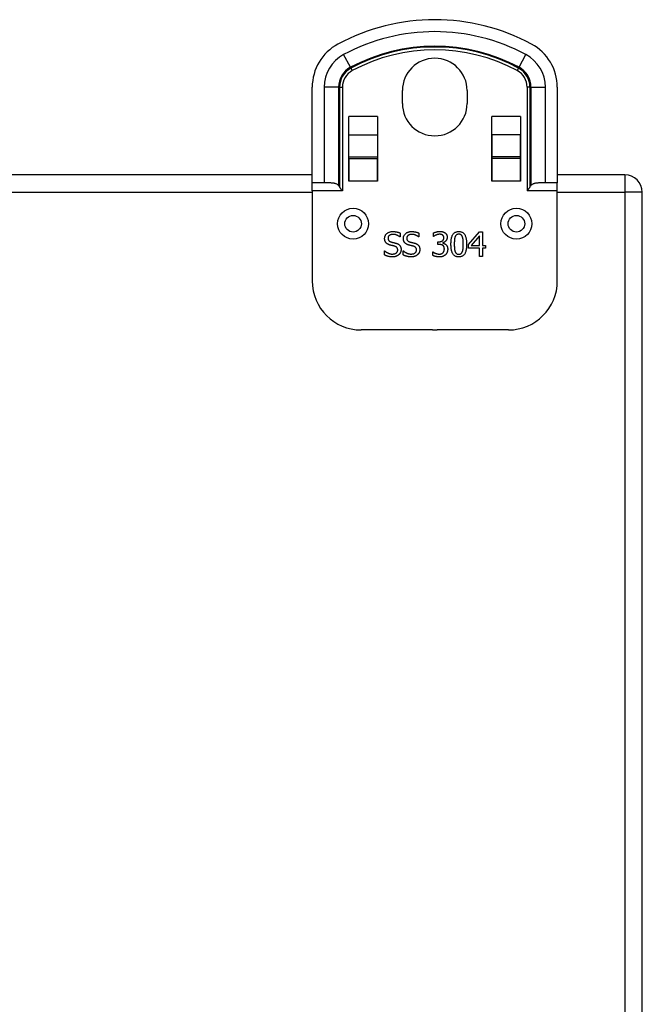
# Model space of a CAD drawing. Header units: inches. Extents: x 4.7 to 53.3, y 4.9 to 37.1.
# Tile 5 of 27: x 7.7 to 10.7, y 21.5 to 26.3. Entities that reach past the tile are written whole.
import ezdxf

# ---------------------------------------------------------------- set-up
doc = ezdxf.new("R2010")
doc.units = ezdxf.units.IN
doc.header["$MEASUREMENT"] = 0
doc.layers.add('Visible Edges(ANSI)', color=7, linetype='Continuous', lineweight=25)
doc.layers.add('Visible Tangent Edges(ANSI)', color=7, linetype='Continuous', lineweight=25)

msp = doc.modelspace()

# ---------------------------------------------------------------- linework, layer by layer
at = {"layer": 'Visible Edges(ANSI)'}
for p, q in [((9.1559, 25.4744), (9.1559, 25.936)), ((10.337, 25.936), (10.337, 25.4744)), ((9.5904, 25.8574), (9.5904, 25.9194)), ((9.9024, 25.9194), (9.9024, 25.8574)), ((9.3326, 25.7939), (9.3327, 25.7939)), ((9.3326, 25.4824), (9.3326, 25.7939)), ((9.3327, 25.7884), (9.3326, 25.7884)), ((9.3327, 25.7056), (9.3327, 25.7939)), ((9.4707, 25.7939), (9.4708, 25.7939)), ((9.4707, 25.7939), (9.4707, 25.7056)), ((9.4708, 25.7884), (9.4707, 25.7884)), ((9.4708, 25.7939), (9.4708, 25.4824)), ((10.022, 25.4824), (10.022, 25.7939)), ((10.022, 25.7939), (10.0221, 25.7939)), ((10.0221, 25.7884), (10.022, 25.7884)), ((10.0221, 25.7056), (10.0221, 25.7939)), ((10.1601, 25.7939), (10.1602, 25.7939)), ((10.1601, 25.7939), (10.1601, 25.7056)), ((10.1602, 25.7884), (10.1601, 25.7884)), ((10.1602, 25.7939), (10.1602, 25.4824)), ((9.3327, 25.5995), (9.3327, 25.7056)), ((9.4707, 25.7056), (9.4707, 25.5995)), ((10.0221, 25.7056), (10.0221, 25.5995)), ((10.1601, 25.5995), (10.1601, 25.7056)), ((9.3327, 25.5924), (9.3327, 25.5995)), ((9.3327, 25.5924), (9.3327, 25.4824)), ((9.3327, 25.5924), (9.4707, 25.5924)), ((9.4707, 25.5995), (9.4707, 25.5924)), ((9.4707, 25.4824), (9.4707, 25.5924)), ((10.0221, 25.5995), (10.0221, 25.5924)), ((10.0221, 25.5924), (10.0221, 25.4824)), ((10.1601, 25.5924), (10.0221, 25.5924)), ((10.1601, 25.5924), (10.1601, 25.5995)), ((10.1601, 25.4824), (10.1601, 25.5924)), ((9.1559, 25.5134), (6.337, 25.5134)), ((9.3327, 25.5134), (9.3326, 25.5134)), ((9.4708, 25.5134), (9.4707, 25.5134)), ((10.0221, 25.5134), (10.022, 25.5134)), ((10.1602, 25.5134), (10.1601, 25.5134)), ((10.6624, 25.5134), (10.337, 25.5134)), ((9.2135, 25.4744), (9.1559, 25.4744)), ((9.1559, 25.4354), (9.1559, 25.4744)), ((9.3327, 25.4824), (9.3326, 25.4824)), ((9.4708, 25.4824), (9.4707, 25.4824)), ((10.0221, 25.4824), (10.022, 25.4824)), ((10.1602, 25.4824), (10.1601, 25.4824)), ((10.337, 25.4744), (10.2793, 25.4744)), ((10.337, 25.4354), (10.337, 25.4744)), ((9.1559, 25.4354), (9.1559, 25.0014)), ((10.337, 25.0014), (10.337, 25.4354)), ((10.7464, 17.5974), (10.7464, 25.4294)), ((9.5796, 25.2135), (9.5785, 25.2135)), ((9.5796, 25.2322), (9.5796, 25.2135)), ((9.67, 25.2135), (9.6689, 25.2135)), ((9.67, 25.2322), (9.67, 25.2135)), ((9.7402, 25.2163), (9.7402, 25.233)), ((9.7411, 25.2163), (9.7402, 25.2163)), ((9.9095, 25.177), (9.9623, 25.2378)), ((9.9617, 25.2191), (9.922, 25.173)), ((9.9617, 25.173), (9.9617, 25.2191)), ((9.9623, 25.2378), (9.9769, 25.2378)), ((9.9769, 25.2378), (9.9769, 25.173)), ((9.761, 25.1904), (9.7663, 25.1904)), ((9.761, 25.1773), (9.761, 25.1904)), ((9.7677, 25.1773), (9.761, 25.1773)), ((9.7846, 25.1854), (9.7846, 25.1842)), ((9.9095, 25.1603), (9.9095, 25.177)), ((9.922, 25.173), (9.9617, 25.173)), ((9.9769, 25.173), (9.9909, 25.173)), ((9.9909, 25.173), (9.9909, 25.1603)), ((9.504, 25.1466), (9.5051, 25.1466)), ((9.504, 25.1269), (9.504, 25.1466)), ((9.5944, 25.1466), (9.5955, 25.1466)), ((9.5944, 25.1269), (9.5944, 25.1466)), ((9.7369, 25.1413), (9.7381, 25.1413)), ((9.7369, 25.1246), (9.7369, 25.1413)), ((9.9617, 25.1603), (9.9095, 25.1603)), ((9.9617, 25.1198), (9.9617, 25.1603)), ((9.9769, 25.1198), (9.9617, 25.1198)), ((9.9769, 25.1603), (9.9769, 25.1198)), ((9.9909, 25.1603), (9.9769, 25.1603)), ((9.7353, 24.7654), (9.3919, 24.7654)), ((10.101, 24.7654), (9.7575, 24.7654))]:
    msp.add_line(p, q, dxfattribs=at)
at = {"layer": 'Visible Edges(ANSI)', "flags": 128}
for points in [[(9.2831, 25.4617), (9.2812, 25.4635), (9.2792, 25.4652), (9.277, 25.4667), (9.2746, 25.468), (9.2721, 25.4692), (9.2694, 25.4702), (9.2667, 25.4711), (9.264, 25.4718), (9.2613, 25.4724), (9.2585, 25.4729), (9.2555, 25.4732), (9.2525, 25.4736), (9.2494, 25.4738), (9.2463, 25.474), (9.2431, 25.4741), (9.2398, 25.4742), (9.2365, 25.4743), (9.2332, 25.4744), (9.2299, 25.4744), (9.2265, 25.4744), (9.2232, 25.4744), (9.2199, 25.4744), (9.2167, 25.4744), (9.2135, 25.4744)], [(9.3014, 25.4354), (9.3008, 25.4362), (9.3002, 25.4371), (9.2996, 25.4379), (9.299, 25.4388), (9.2984, 25.4396), (9.2978, 25.4405), (9.2972, 25.4414), (9.2966, 25.4422), (9.296, 25.4431), (9.2954, 25.444), (9.2948, 25.4449), (9.2941, 25.4457), (9.2935, 25.4466), (9.2929, 25.4475), (9.2924, 25.4484), (9.2918, 25.4492), (9.2912, 25.4501), (9.2906, 25.4509), (9.2901, 25.4518), (9.2895, 25.4526), (9.289, 25.4534), (9.2885, 25.4542), (9.288, 25.455), (9.2875, 25.4558)], [(10.2053, 25.4558), (10.2048, 25.455), (10.2043, 25.4542), (10.2038, 25.4534), (10.2033, 25.4526), (10.2027, 25.4518), (10.2022, 25.4509), (10.2016, 25.4501), (10.201, 25.4492), (10.2005, 25.4484), (10.1999, 25.4475), (10.1993, 25.4466), (10.1987, 25.4457), (10.1981, 25.4449), (10.1974, 25.444), (10.1968, 25.4431), (10.1962, 25.4422), (10.1956, 25.4414), (10.195, 25.4405), (10.1944, 25.4396), (10.1938, 25.4388), (10.1932, 25.4379), (10.1926, 25.4371), (10.192, 25.4362), (10.1914, 25.4354)], [(10.2793, 25.4744), (10.2761, 25.4744), (10.2729, 25.4744), (10.2696, 25.4744), (10.2663, 25.4744), (10.2629, 25.4744), (10.2596, 25.4744), (10.2563, 25.4743), (10.253, 25.4742), (10.2497, 25.4741), (10.2465, 25.474), (10.2434, 25.4738), (10.2403, 25.4736), (10.2373, 25.4732), (10.2344, 25.4729), (10.2315, 25.4724), (10.2288, 25.4718), (10.2261, 25.4711), (10.2234, 25.4702), (10.2207, 25.4692), (10.2182, 25.468), (10.2158, 25.4667), (10.2136, 25.4652), (10.2116, 25.4635), (10.2097, 25.4617)], [(9.5049, 25.2061), (9.5049, 25.2085), (9.5052, 25.2108), (9.5056, 25.213), (9.5061, 25.2152), (9.5068, 25.2173), (9.5077, 25.2193), (9.5087, 25.2213), (9.5098, 25.2232), (9.5112, 25.225), (9.5126, 25.2268), (9.5143, 25.2285), (9.516, 25.2302), (9.518, 25.2317), (9.5199, 25.2331), (9.522, 25.2344), (9.5242, 25.2356), (9.5264, 25.2366), (9.5288, 25.2375), (9.5312, 25.2382), (9.5337, 25.2388), (9.5363, 25.2393), (9.5389, 25.2396), (9.5417, 25.2398), (9.5445, 25.2399)], [(9.5456, 25.2263), (9.5438, 25.2263), (9.5421, 25.2262), (9.5404, 25.226), (9.5388, 25.2257), (9.5372, 25.2254), (9.5357, 25.225), (9.5343, 25.2246), (9.5329, 25.224), (9.5316, 25.2234), (9.5303, 25.2228), (9.5291, 25.222), (9.528, 25.2212), (9.5269, 25.2203), (9.5259, 25.2194), (9.525, 25.2184), (9.5242, 25.2174), (9.5235, 25.2164), (9.5229, 25.2153), (9.5224, 25.2141), (9.522, 25.2129), (9.5216, 25.2117), (9.5214, 25.2104), (9.5213, 25.2091), (9.5212, 25.2078)], [(9.5445, 25.2399), (9.5462, 25.2399), (9.5478, 25.2398), (9.5494, 25.2398), (9.551, 25.2397), (9.5526, 25.2395), (9.5542, 25.2394), (9.5558, 25.2392), (9.5573, 25.239), (9.5588, 25.2388), (9.5603, 25.2385), (9.5618, 25.2382), (9.5633, 25.2379), (9.5647, 25.2376), (9.5662, 25.2372), (9.5676, 25.2368), (9.569, 25.2364), (9.5704, 25.236), (9.5718, 25.2355), (9.5731, 25.235), (9.5745, 25.2345), (9.5758, 25.234), (9.5771, 25.2334), (9.5784, 25.2328), (9.5796, 25.2322)], [(9.5785, 25.2135), (9.5775, 25.2143), (9.5765, 25.2152), (9.5755, 25.216), (9.5744, 25.2168), (9.5732, 25.2176), (9.5721, 25.2183), (9.5708, 25.2191), (9.5696, 25.2198), (9.5683, 25.2205), (9.5669, 25.2212), (9.5655, 25.2218), (9.564, 25.2225), (9.5626, 25.2231), (9.5611, 25.2237), (9.5596, 25.2242), (9.5581, 25.2246), (9.5566, 25.225), (9.555, 25.2254), (9.5535, 25.2256), (9.5519, 25.2259), (9.5504, 25.2261), (9.5488, 25.2262), (9.5472, 25.2263), (9.5456, 25.2263)], [(9.5952, 25.2061), (9.5953, 25.2085), (9.5955, 25.2108), (9.5959, 25.213), (9.5965, 25.2152), (9.5972, 25.2173), (9.598, 25.2193), (9.599, 25.2213), (9.6002, 25.2232), (9.6015, 25.225), (9.603, 25.2268), (9.6046, 25.2285), (9.6064, 25.2302), (9.6083, 25.2317), (9.6103, 25.2331), (9.6124, 25.2344), (9.6145, 25.2356), (9.6168, 25.2366), (9.6191, 25.2375), (9.6215, 25.2382), (9.624, 25.2388), (9.6266, 25.2393), (9.6293, 25.2396), (9.6321, 25.2398), (9.6349, 25.2399)], [(9.636, 25.2263), (9.6342, 25.2263), (9.6324, 25.2262), (9.6308, 25.226), (9.6292, 25.2257), (9.6276, 25.2254), (9.6261, 25.225), (9.6247, 25.2246), (9.6233, 25.224), (9.6219, 25.2234), (9.6207, 25.2228), (9.6195, 25.222), (9.6183, 25.2212), (9.6172, 25.2203), (9.6163, 25.2194), (9.6154, 25.2184), (9.6146, 25.2174), (9.6139, 25.2164), (9.6133, 25.2153), (9.6127, 25.2141), (9.6123, 25.2129), (9.612, 25.2117), (9.6118, 25.2104), (9.6116, 25.2091), (9.6116, 25.2078)], [(9.6349, 25.2399), (9.6366, 25.2399), (9.6382, 25.2398), (9.6398, 25.2398), (9.6414, 25.2397), (9.643, 25.2395), (9.6446, 25.2394), (9.6461, 25.2392), (9.6477, 25.239), (9.6492, 25.2388), (9.6507, 25.2385), (9.6522, 25.2382), (9.6536, 25.2379), (9.6551, 25.2376), (9.6565, 25.2372), (9.658, 25.2368), (9.6594, 25.2364), (9.6608, 25.236), (9.6621, 25.2355), (9.6635, 25.235), (9.6648, 25.2345), (9.6661, 25.234), (9.6674, 25.2334), (9.6687, 25.2328), (9.67, 25.2322)], [(9.6689, 25.2135), (9.6679, 25.2143), (9.6669, 25.2152), (9.6658, 25.216), (9.6647, 25.2168), (9.6636, 25.2176), (9.6624, 25.2183), (9.6612, 25.2191), (9.6599, 25.2198), (9.6586, 25.2205), (9.6573, 25.2212), (9.6559, 25.2218), (9.6544, 25.2225), (9.6529, 25.2231), (9.6515, 25.2237), (9.65, 25.2242), (9.6485, 25.2246), (9.6469, 25.225), (9.6454, 25.2254), (9.6439, 25.2256), (9.6423, 25.2259), (9.6407, 25.2261), (9.6392, 25.2262), (9.6376, 25.2263), (9.636, 25.2263)], [(9.7402, 25.233), (9.7411, 25.2335), (9.742, 25.2339), (9.743, 25.2344), (9.744, 25.2348), (9.7451, 25.2352), (9.7463, 25.2356), (9.7475, 25.2361), (9.7487, 25.2365), (9.75, 25.2369), (9.7514, 25.2373), (9.7527, 25.2376), (9.7542, 25.238), (9.7557, 25.2384), (9.7571, 25.2387), (9.7586, 25.239), (9.76, 25.2393), (9.7614, 25.2395), (9.7628, 25.2397), (9.7642, 25.2399), (9.7656, 25.24), (9.767, 25.2401), (9.7683, 25.2402), (9.7697, 25.2403), (9.771, 25.2403)], [(9.7528, 25.2229), (9.7522, 25.2226), (9.7516, 25.2223), (9.751, 25.222), (9.7504, 25.2218), (9.7498, 25.2215), (9.7492, 25.2212), (9.7487, 25.2209), (9.7482, 25.2207), (9.7476, 25.2204), (9.7471, 25.2201), (9.7466, 25.2198), (9.7462, 25.2195), (9.7457, 25.2192), (9.7452, 25.219), (9.7448, 25.2187), (9.7444, 25.2184), (9.7439, 25.2181), (9.7435, 25.2178), (9.7431, 25.2176), (9.7427, 25.2173), (9.7423, 25.217), (9.7419, 25.2168), (9.7415, 25.2165), (9.7411, 25.2163)], [(9.7697, 25.2266), (9.769, 25.2266), (9.7683, 25.2266), (9.7676, 25.2265), (9.7669, 25.2265), (9.7662, 25.2264), (9.7654, 25.2263), (9.7647, 25.2262), (9.764, 25.2261), (9.7633, 25.226), (9.7626, 25.2259), (9.7619, 25.2257), (9.7612, 25.2255), (9.7605, 25.2254), (9.7598, 25.2252), (9.7591, 25.225), (9.7584, 25.2248), (9.7577, 25.2246), (9.757, 25.2243), (9.7563, 25.2241), (9.7556, 25.2239), (9.7549, 25.2236), (9.7542, 25.2234), (9.7535, 25.2231), (9.7528, 25.2229)], [(9.7841, 25.223), (9.7836, 25.2233), (9.7831, 25.2236), (9.7826, 25.2239), (9.782, 25.2242), (9.7815, 25.2244), (9.7809, 25.2247), (9.7804, 25.2249), (9.7798, 25.2251), (9.7793, 25.2253), (9.7787, 25.2255), (9.7781, 25.2256), (9.7775, 25.2258), (9.7769, 25.2259), (9.7763, 25.226), (9.7756, 25.2261), (9.775, 25.2262), (9.7744, 25.2263), (9.7737, 25.2264), (9.7731, 25.2265), (9.7724, 25.2265), (9.7718, 25.2265), (9.7711, 25.2266), (9.7704, 25.2266), (9.7697, 25.2266)], [(9.771, 25.2403), (9.7723, 25.2403), (9.7736, 25.2402), (9.7749, 25.2402), (9.7761, 25.2401), (9.7773, 25.24), (9.7785, 25.2399), (9.7797, 25.2397), (9.7808, 25.2395), (9.7819, 25.2394), (9.7829, 25.2391), (9.784, 25.2389), (9.785, 25.2386), (9.786, 25.2384), (9.787, 25.2381), (9.7879, 25.2377), (9.7889, 25.2374), (9.7898, 25.237), (9.7907, 25.2366), (9.7916, 25.2361), (9.7925, 25.2357), (9.7933, 25.2352), (9.7942, 25.2347), (9.795, 25.2341), (9.7958, 25.2336)], [(9.7903, 25.2101), (9.7903, 25.2109), (9.7902, 25.2116), (9.7902, 25.2123), (9.7901, 25.213), (9.79, 25.2137), (9.7899, 25.2143), (9.7897, 25.215), (9.7895, 25.2156), (9.7893, 25.2162), (9.7891, 25.2167), (9.7888, 25.2173), (9.7886, 25.2178), (9.7883, 25.2184), (9.788, 25.2189), (9.7876, 25.2194), (9.7873, 25.2198), (9.787, 25.2203), (9.7866, 25.2207), (9.7862, 25.2211), (9.7858, 25.2215), (9.7854, 25.2219), (9.785, 25.2223), (9.7845, 25.2226), (9.7841, 25.223)], [(9.7958, 25.2336), (9.7967, 25.2329), (9.7975, 25.2323), (9.7983, 25.2316), (9.799, 25.2309), (9.7997, 25.2302), (9.8004, 25.2294), (9.801, 25.2287), (9.8016, 25.2279), (9.8022, 25.227), (9.8027, 25.2262), (9.8032, 25.2253), (9.8037, 25.2244), (9.8041, 25.2235), (9.8045, 25.2226), (9.8049, 25.2216), (9.8052, 25.2206), (9.8054, 25.2196), (9.8057, 25.2186), (9.8059, 25.2175), (9.8061, 25.2164), (9.8062, 25.2153), (9.8063, 25.2141), (9.8063, 25.213), (9.8064, 25.2118)], [(9.8244, 25.1787), (9.8245, 25.1839), (9.8247, 25.1889), (9.825, 25.1936), (9.8255, 25.1981), (9.826, 25.2023), (9.8267, 25.2063), (9.8276, 25.2101), (9.8285, 25.2136), (9.8296, 25.2169), (9.8308, 25.22), (9.8322, 25.2228), (9.8337, 25.2254), (9.8353, 25.2278), (9.837, 25.2299), (9.8389, 25.2319), (9.8409, 25.2336), (9.8431, 25.2351), (9.8454, 25.2365), (9.8479, 25.2376), (9.8504, 25.2385), (9.8532, 25.2392), (9.856, 25.2398), (9.8591, 25.2401), (9.8622, 25.2402)], [(9.8446, 25.2146), (9.8442, 25.2136), (9.8439, 25.2125), (9.8435, 25.2114), (9.8432, 25.2103), (9.8429, 25.2091), (9.8426, 25.2078), (9.8423, 25.2065), (9.8421, 25.2052), (9.8419, 25.2038), (9.8417, 25.2024), (9.8415, 25.2009), (9.8414, 25.1994), (9.8412, 25.1979), (9.8411, 25.1963), (9.841, 25.1947), (9.8409, 25.1931), (9.8408, 25.1914), (9.8407, 25.1897), (9.8406, 25.1879), (9.8406, 25.1861), (9.8406, 25.1843), (9.8405, 25.1825), (9.8405, 25.1806), (9.8405, 25.1787)], [(9.8622, 25.2271), (9.8611, 25.2271), (9.8601, 25.227), (9.8591, 25.2269), (9.8581, 25.2267), (9.8571, 25.2265), (9.8562, 25.2263), (9.8553, 25.226), (9.8544, 25.2257), (9.8536, 25.2253), (9.8528, 25.2249), (9.8521, 25.2245), (9.8514, 25.224), (9.8507, 25.2234), (9.85, 25.2228), (9.8493, 25.2222), (9.8487, 25.2215), (9.8481, 25.2208), (9.8475, 25.2201), (9.847, 25.2193), (9.8465, 25.2184), (9.846, 25.2176), (9.8455, 25.2166), (9.845, 25.2157), (9.8446, 25.2146)], [(9.8622, 25.2402), (9.8654, 25.2401), (9.8684, 25.2397), (9.8713, 25.2392), (9.874, 25.2385), (9.8766, 25.2375), (9.879, 25.2363), (9.8814, 25.235), (9.8835, 25.2334), (9.8855, 25.2316), (9.8874, 25.2295), (9.8892, 25.2273), (9.8907, 25.2249), (9.8922, 25.2222), (9.8935, 25.2193), (9.8947, 25.2163), (9.8958, 25.213), (9.8968, 25.2094), (9.8976, 25.2057), (9.8983, 25.2018), (9.8989, 25.1976), (9.8993, 25.1932), (9.8996, 25.1886), (9.8998, 25.1838), (9.8999, 25.1788)], [(9.8795, 25.2148), (9.8791, 25.2158), (9.8787, 25.2168), (9.8782, 25.2177), (9.8777, 25.2185), (9.8772, 25.2193), (9.8767, 25.2201), (9.8761, 25.2209), (9.8755, 25.2216), (9.8749, 25.2222), (9.8743, 25.2228), (9.8736, 25.2234), (9.873, 25.224), (9.8723, 25.2245), (9.8715, 25.2249), (9.8707, 25.2253), (9.8699, 25.2257), (9.8691, 25.226), (9.8682, 25.2263), (9.8673, 25.2265), (9.8663, 25.2267), (9.8654, 25.2269), (9.8643, 25.227), (9.8633, 25.2271), (9.8622, 25.2271)], [(9.8838, 25.1788), (9.8838, 25.1808), (9.8838, 25.1827), (9.8838, 25.1847), (9.8837, 25.1865), (9.8836, 25.1883), (9.8836, 25.1901), (9.8835, 25.1919), (9.8834, 25.1936), (9.8833, 25.1952), (9.8832, 25.1968), (9.883, 25.1984), (9.8829, 25.1999), (9.8827, 25.2013), (9.8825, 25.2028), (9.8823, 25.2042), (9.8821, 25.2055), (9.8818, 25.2068), (9.8815, 25.2081), (9.8813, 25.2093), (9.8809, 25.2105), (9.8806, 25.2116), (9.8803, 25.2127), (9.8799, 25.2138), (9.8795, 25.2148)], [(9.5125, 25.1848), (9.5119, 25.1855), (9.5113, 25.1862), (9.5108, 25.1869), (9.5103, 25.1876), (9.5098, 25.1883), (9.5093, 25.1891), (9.5088, 25.1898), (9.5084, 25.1906), (9.508, 25.1914), (9.5076, 25.1923), (9.5072, 25.1931), (9.5069, 25.194), (9.5065, 25.1949), (9.5063, 25.1958), (9.506, 25.1967), (9.5058, 25.1977), (9.5055, 25.1987), (9.5054, 25.1997), (9.5052, 25.2007), (9.5051, 25.2017), (9.505, 25.2028), (9.5049, 25.2039), (9.5049, 25.205), (9.5049, 25.2061)], [(9.532, 25.1744), (9.531, 25.1747), (9.53, 25.1749), (9.529, 25.1752), (9.5281, 25.1756), (9.5271, 25.1759), (9.5262, 25.1762), (9.5253, 25.1766), (9.5244, 25.1769), (9.5236, 25.1773), (9.5227, 25.1777), (9.5219, 25.178), (9.5211, 25.1784), (9.5203, 25.1789), (9.5195, 25.1793), (9.5187, 25.1798), (9.518, 25.1802), (9.5172, 25.1807), (9.5165, 25.1813), (9.5158, 25.1818), (9.5151, 25.1824), (9.5144, 25.1829), (9.5138, 25.1835), (9.5131, 25.1842), (9.5125, 25.1848)], [(9.5212, 25.2078), (9.5212, 25.2065), (9.5213, 25.2054), (9.5215, 25.2042), (9.5217, 25.2031), (9.5219, 25.2021), (9.5222, 25.2011), (9.5226, 25.2001), (9.523, 25.1992), (9.5234, 25.1983), (9.524, 25.1974), (9.5245, 25.1966), (9.5252, 25.1959), (9.5259, 25.1951), (9.5266, 25.1944), (9.5274, 25.1938), (9.5282, 25.1932), (9.5291, 25.1926), (9.53, 25.192), (9.531, 25.1915), (9.532, 25.191), (9.5331, 25.1906), (9.5342, 25.1901), (9.5354, 25.1897), (9.5366, 25.1894)], [(9.5533, 25.169), (9.5524, 25.1693), (9.5515, 25.1695), (9.5507, 25.1698), (9.5498, 25.17), (9.549, 25.1702), (9.5481, 25.1704), (9.5473, 25.1707), (9.5465, 25.1709), (9.5457, 25.1711), (9.5449, 25.1712), (9.5441, 25.1714), (9.5433, 25.1716), (9.5426, 25.1718), (9.5418, 25.172), (9.5409, 25.1722), (9.5401, 25.1724), (9.5392, 25.1726), (9.5382, 25.1728), (9.5373, 25.1731), (9.5363, 25.1733), (9.5353, 25.1736), (9.5342, 25.1738), (9.5331, 25.1741), (9.532, 25.1744)], [(9.5366, 25.1894), (9.5374, 25.1892), (9.5383, 25.1889), (9.5392, 25.1887), (9.5402, 25.1885), (9.5411, 25.1882), (9.5421, 25.188), (9.5432, 25.1877), (9.5442, 25.1874), (9.5453, 25.1872), (9.5465, 25.1869), (9.5476, 25.1866), (9.5488, 25.1863), (9.55, 25.1861), (9.5511, 25.1858), (9.5523, 25.1855), (9.5533, 25.1852), (9.5544, 25.185), (9.5554, 25.1847), (9.5564, 25.1844), (9.5573, 25.1842), (9.5583, 25.1839), (9.5591, 25.1837), (9.56, 25.1834), (9.5608, 25.1832)], [(9.5679, 25.151), (9.5678, 25.1521), (9.5678, 25.1532), (9.5677, 25.1543), (9.5675, 25.1554), (9.5673, 25.1564), (9.567, 25.1574), (9.5667, 25.1583), (9.5663, 25.1592), (9.5659, 25.1601), (9.5655, 25.1609), (9.5649, 25.1617), (9.5644, 25.1624), (9.5638, 25.1631), (9.5631, 25.1638), (9.5624, 25.1645), (9.5616, 25.1651), (9.5608, 25.1657), (9.5599, 25.1663), (9.5589, 25.1668), (9.5579, 25.1673), (9.5569, 25.1678), (9.5557, 25.1682), (9.5546, 25.1686), (9.5533, 25.169)], [(9.5608, 25.1832), (9.5628, 25.1825), (9.5647, 25.1818), (9.5665, 25.1811), (9.5682, 25.1803), (9.5698, 25.1794), (9.5713, 25.1785), (9.5728, 25.1775), (9.5741, 25.1765), (9.5754, 25.1755), (9.5765, 25.1743), (9.5776, 25.1732), (9.5786, 25.1719), (9.5795, 25.1707), (9.5803, 25.1693), (9.5811, 25.168), (9.5817, 25.1666), (9.5823, 25.1651), (9.5828, 25.1636), (9.5832, 25.162), (9.5836, 25.1604), (9.5839, 25.1587), (9.5841, 25.157), (9.5842, 25.1553), (9.5842, 25.1534)], [(9.6029, 25.1848), (9.6023, 25.1855), (9.6017, 25.1862), (9.6012, 25.1869), (9.6006, 25.1876), (9.6001, 25.1883), (9.5996, 25.1891), (9.5992, 25.1898), (9.5988, 25.1906), (9.5983, 25.1914), (9.5979, 25.1923), (9.5976, 25.1931), (9.5972, 25.194), (9.5969, 25.1949), (9.5966, 25.1958), (9.5964, 25.1967), (9.5961, 25.1977), (9.5959, 25.1987), (9.5957, 25.1997), (9.5956, 25.2007), (9.5954, 25.2017), (9.5953, 25.2028), (9.5953, 25.2039), (9.5952, 25.205), (9.5952, 25.2061)], [(9.6224, 25.1744), (9.6214, 25.1747), (9.6204, 25.1749), (9.6194, 25.1752), (9.6184, 25.1756), (9.6175, 25.1759), (9.6166, 25.1762), (9.6157, 25.1766), (9.6148, 25.1769), (9.6139, 25.1773), (9.6131, 25.1777), (9.6122, 25.178), (9.6114, 25.1784), (9.6106, 25.1789), (9.6099, 25.1793), (9.6091, 25.1798), (9.6083, 25.1802), (9.6076, 25.1807), (9.6069, 25.1813), (9.6062, 25.1818), (9.6055, 25.1824), (9.6048, 25.1829), (9.6041, 25.1835), (9.6035, 25.1842), (9.6029, 25.1848)], [(9.6116, 25.2078), (9.6116, 25.2065), (9.6117, 25.2054), (9.6118, 25.2042), (9.612, 25.2031), (9.6123, 25.2021), (9.6126, 25.2011), (9.6129, 25.2001), (9.6133, 25.1992), (9.6138, 25.1983), (9.6143, 25.1974), (9.6149, 25.1966), (9.6155, 25.1959), (9.6162, 25.1951), (9.617, 25.1944), (9.6177, 25.1938), (9.6186, 25.1932), (9.6195, 25.1926), (9.6204, 25.192), (9.6214, 25.1915), (9.6224, 25.191), (9.6235, 25.1906), (9.6246, 25.1901), (9.6258, 25.1897), (9.627, 25.1894)], [(9.6437, 25.169), (9.6428, 25.1693), (9.6419, 25.1695), (9.641, 25.1698), (9.6402, 25.17), (9.6393, 25.1702), (9.6385, 25.1704), (9.6377, 25.1707), (9.6368, 25.1709), (9.636, 25.1711), (9.6353, 25.1712), (9.6345, 25.1714), (9.6337, 25.1716), (9.6329, 25.1718), (9.6321, 25.172), (9.6313, 25.1722), (9.6304, 25.1724), (9.6295, 25.1726), (9.6286, 25.1728), (9.6276, 25.1731), (9.6267, 25.1733), (9.6256, 25.1736), (9.6246, 25.1738), (9.6235, 25.1741), (9.6224, 25.1744)], [(9.627, 25.1894), (9.6278, 25.1892), (9.6287, 25.1889), (9.6296, 25.1887), (9.6305, 25.1885), (9.6315, 25.1882), (9.6325, 25.188), (9.6335, 25.1877), (9.6346, 25.1874), (9.6357, 25.1872), (9.6368, 25.1869), (9.638, 25.1866), (9.6392, 25.1863), (9.6403, 25.1861), (9.6415, 25.1858), (9.6426, 25.1855), (9.6437, 25.1852), (9.6448, 25.185), (9.6458, 25.1847), (9.6468, 25.1844), (9.6477, 25.1842), (9.6486, 25.1839), (9.6495, 25.1837), (9.6503, 25.1834), (9.6512, 25.1832)], [(9.6582, 25.151), (9.6582, 25.1521), (9.6581, 25.1532), (9.658, 25.1543), (9.6579, 25.1554), (9.6576, 25.1564), (9.6574, 25.1574), (9.6571, 25.1583), (9.6567, 25.1592), (9.6563, 25.1601), (9.6558, 25.1609), (9.6553, 25.1617), (9.6547, 25.1624), (9.6541, 25.1631), (9.6535, 25.1638), (9.6527, 25.1645), (9.652, 25.1651), (9.6511, 25.1657), (9.6502, 25.1663), (9.6493, 25.1668), (9.6483, 25.1673), (9.6472, 25.1678), (9.6461, 25.1682), (9.6449, 25.1686), (9.6437, 25.169)], [(9.6512, 25.1832), (9.6531, 25.1825), (9.655, 25.1818), (9.6568, 25.1811), (9.6585, 25.1803), (9.6602, 25.1794), (9.6617, 25.1785), (9.6631, 25.1775), (9.6645, 25.1765), (9.6657, 25.1755), (9.6669, 25.1743), (9.668, 25.1732), (9.6689, 25.1719), (9.6698, 25.1707), (9.6707, 25.1693), (9.6714, 25.168), (9.6721, 25.1666), (9.6727, 25.1651), (9.6732, 25.1636), (9.6736, 25.162), (9.674, 25.1604), (9.6742, 25.1587), (9.6744, 25.157), (9.6746, 25.1553), (9.6746, 25.1534)], [(9.7663, 25.1904), (9.768, 25.1904), (9.7697, 25.1905), (9.7714, 25.1907), (9.7729, 25.1909), (9.7745, 25.1912), (9.7759, 25.1916), (9.7773, 25.1921), (9.7787, 25.1926), (9.78, 25.1932), (9.7813, 25.1939), (9.7825, 25.1946), (9.7836, 25.1954), (9.7847, 25.1963), (9.7856, 25.1972), (9.7865, 25.1982), (9.7873, 25.1993), (9.788, 25.2004), (9.7886, 25.2016), (9.7891, 25.2029), (9.7896, 25.2042), (9.7899, 25.2056), (9.7901, 25.2071), (9.7902, 25.2086), (9.7903, 25.2101)], [(9.7855, 25.173), (9.7849, 25.1734), (9.7844, 25.1738), (9.7838, 25.1741), (9.7832, 25.1745), (9.7825, 25.1748), (9.7819, 25.1751), (9.7812, 25.1753), (9.7805, 25.1756), (9.7798, 25.1758), (9.7791, 25.176), (9.7784, 25.1762), (9.7776, 25.1763), (9.7769, 25.1765), (9.7761, 25.1766), (9.7753, 25.1767), (9.7745, 25.1768), (9.7737, 25.1769), (9.7729, 25.177), (9.772, 25.1771), (9.7712, 25.1772), (9.7704, 25.1772), (9.7695, 25.1772), (9.7686, 25.1772), (9.7677, 25.1773)], [(9.8064, 25.2118), (9.8063, 25.2102), (9.8062, 25.2086), (9.806, 25.207), (9.8056, 25.2055), (9.8052, 25.2041), (9.8048, 25.2026), (9.8042, 25.2012), (9.8035, 25.1998), (9.8028, 25.1985), (9.8019, 25.1972), (9.801, 25.1959), (9.8, 25.1947), (9.7989, 25.1935), (9.7977, 25.1924), (9.7966, 25.1913), (9.7954, 25.1904), (9.7942, 25.1895), (9.7929, 25.1887), (9.7916, 25.1879), (9.7903, 25.1873), (9.7889, 25.1867), (9.7875, 25.1862), (9.786, 25.1857), (9.7846, 25.1854)], [(9.7846, 25.1842), (9.7852, 25.1841), (9.7858, 25.184), (9.7865, 25.1838), (9.7871, 25.1836), (9.7878, 25.1834), (9.7884, 25.1832), (9.7891, 25.183), (9.7898, 25.1828), (9.7904, 25.1825), (9.7911, 25.1823), (9.7918, 25.182), (9.7925, 25.1817), (9.7932, 25.1814), (9.7939, 25.1811), (9.7946, 25.1808), (9.7953, 25.1804), (9.796, 25.18), (9.7966, 25.1796), (9.7973, 25.1792), (9.7979, 25.1787), (9.7986, 25.1782), (9.7992, 25.1777), (9.7998, 25.1771), (9.8004, 25.1766)], [(9.7926, 25.1559), (9.7926, 25.157), (9.7925, 25.158), (9.7925, 25.159), (9.7924, 25.16), (9.7923, 25.1609), (9.7921, 25.1618), (9.792, 25.1626), (9.7918, 25.1635), (9.7915, 25.1643), (9.7913, 25.165), (9.791, 25.1658), (9.7907, 25.1665), (9.7904, 25.1672), (9.7901, 25.1678), (9.7897, 25.1685), (9.7893, 25.1691), (9.7889, 25.1697), (9.7885, 25.1702), (9.788, 25.1707), (9.7876, 25.1713), (9.7871, 25.1717), (9.7866, 25.1722), (9.7861, 25.1726), (9.7855, 25.173)], [(9.8004, 25.1766), (9.801, 25.176), (9.8016, 25.1754), (9.8022, 25.1748), (9.8027, 25.1741), (9.8032, 25.1734), (9.8037, 25.1727), (9.8042, 25.172), (9.8047, 25.1712), (9.8051, 25.1704), (9.8056, 25.1696), (9.806, 25.1688), (9.8064, 25.1679), (9.8067, 25.167), (9.8071, 25.166), (9.8074, 25.1651), (9.8076, 25.164), (9.8079, 25.163), (9.8081, 25.1619), (9.8083, 25.1608), (9.8084, 25.1597), (9.8085, 25.1585), (9.8086, 25.1573), (9.8086, 25.1561), (9.8087, 25.1548)], [(9.8622, 25.1173), (9.859, 25.1174), (9.856, 25.1177), (9.8531, 25.1182), (9.8504, 25.119), (9.8477, 25.1199), (9.8453, 25.1211), (9.843, 25.1225), (9.8408, 25.124), (9.8388, 25.1258), (9.8369, 25.1278), (9.8352, 25.13), (9.8336, 25.1325), (9.8321, 25.1351), (9.8308, 25.1379), (9.8296, 25.141), (9.8285, 25.1443), (9.8275, 25.1478), (9.8267, 25.1516), (9.826, 25.1556), (9.8254, 25.1597), (9.825, 25.1641), (9.8247, 25.1688), (9.8245, 25.1736), (9.8244, 25.1787)], [(9.8405, 25.1787), (9.8405, 25.1766), (9.8405, 25.1747), (9.8405, 25.1727), (9.8406, 25.1709), (9.8406, 25.169), (9.8407, 25.1673), (9.8408, 25.1656), (9.8408, 25.1639), (9.8409, 25.1624), (9.841, 25.1608), (9.8411, 25.1594), (9.8413, 25.1579), (9.8414, 25.1566), (9.8416, 25.1552), (9.8418, 25.1539), (9.842, 25.1526), (9.8422, 25.1513), (9.8425, 25.1501), (9.8427, 25.1488), (9.843, 25.1477), (9.8434, 25.1465), (9.8437, 25.1453), (9.8441, 25.1442), (9.8445, 25.1431)], [(9.8999, 25.1788), (9.8998, 25.1736), (9.8996, 25.1687), (9.8993, 25.164), (9.8989, 25.1595), (9.8983, 25.1553), (9.8976, 25.1513), (9.8967, 25.1475), (9.8958, 25.144), (9.8947, 25.1407), (9.8935, 25.1376), (9.8921, 25.1348), (9.8907, 25.1322), (9.889, 25.1298), (9.8873, 25.1276), (9.8854, 25.1257), (9.8834, 25.1239), (9.8812, 25.1224), (9.8789, 25.121), (9.8765, 25.1199), (9.8739, 25.1189), (9.8712, 25.1182), (9.8683, 25.1177), (9.8653, 25.1174), (9.8622, 25.1173)], [(9.8796, 25.1428), (9.88, 25.1438), (9.8803, 25.1449), (9.8807, 25.1459), (9.881, 25.1471), (9.8813, 25.1482), (9.8816, 25.1494), (9.8818, 25.1507), (9.8821, 25.152), (9.8823, 25.1534), (9.8825, 25.1547), (9.8827, 25.1562), (9.8829, 25.1576), (9.883, 25.1592), (9.8832, 25.1607), (9.8833, 25.1623), (9.8834, 25.164), (9.8835, 25.1657), (9.8836, 25.1674), (9.8836, 25.1692), (9.8837, 25.171), (9.8838, 25.1729), (9.8838, 25.1748), (9.8838, 25.1768), (9.8838, 25.1788)], [(9.5427, 25.1177), (9.5406, 25.1177), (9.5386, 25.1178), (9.5366, 25.1178), (9.5346, 25.118), (9.5327, 25.1181), (9.5309, 25.1183), (9.5291, 25.1186), (9.5273, 25.1189), (9.5257, 25.1192), (9.524, 25.1195), (9.5224, 25.1199), (9.5209, 25.1204), (9.5194, 25.1208), (9.518, 25.1213), (9.5165, 25.1218), (9.515, 25.1223), (9.5136, 25.1228), (9.5122, 25.1233), (9.5108, 25.1239), (9.5094, 25.1244), (9.508, 25.125), (9.5067, 25.1256), (9.5053, 25.1262), (9.504, 25.1269)], [(9.5051, 25.1466), (9.5065, 25.1454), (9.5078, 25.1442), (9.5091, 25.1431), (9.5105, 25.1421), (9.512, 25.1411), (9.5134, 25.1401), (9.5149, 25.1392), (9.5164, 25.1383), (9.5179, 25.1375), (9.5195, 25.1367), (9.5211, 25.136), (9.5227, 25.1353), (9.5243, 25.1346), (9.5259, 25.134), (9.5275, 25.1335), (9.5291, 25.133), (9.5307, 25.1326), (9.5323, 25.1323), (9.5339, 25.132), (9.5354, 25.1317), (9.537, 25.1315), (9.5385, 25.1314), (9.5401, 25.1313), (9.5416, 25.1313)], [(9.5416, 25.1313), (9.5437, 25.1313), (9.5457, 25.1314), (9.5477, 25.1316), (9.5495, 25.1319), (9.5513, 25.1322), (9.553, 25.1326), (9.5546, 25.1331), (9.5561, 25.1337), (9.5575, 25.1343), (9.5588, 25.135), (9.5601, 25.1358), (9.5612, 25.1367), (9.5623, 25.1376), (9.5633, 25.1386), (9.5641, 25.1396), (9.5649, 25.1406), (9.5656, 25.1418), (9.5662, 25.1429), (9.5667, 25.1442), (9.5671, 25.1454), (9.5675, 25.1467), (9.5677, 25.1481), (9.5678, 25.1495), (9.5679, 25.151)], [(9.5735, 25.1284), (9.5726, 25.1275), (9.5716, 25.1267), (9.5706, 25.126), (9.5696, 25.1252), (9.5685, 25.1245), (9.5675, 25.1238), (9.5664, 25.1232), (9.5653, 25.1226), (9.5642, 25.122), (9.5631, 25.1214), (9.5619, 25.1209), (9.5607, 25.1205), (9.5595, 25.12), (9.5582, 25.1196), (9.5569, 25.1192), (9.5555, 25.1189), (9.5541, 25.1186), (9.5526, 25.1184), (9.5511, 25.1182), (9.5495, 25.118), (9.5479, 25.1179), (9.5462, 25.1178), (9.5445, 25.1177), (9.5427, 25.1177)], [(9.5842, 25.1534), (9.5842, 25.1523), (9.5841, 25.1511), (9.584, 25.15), (9.5839, 25.1488), (9.5837, 25.1477), (9.5835, 25.1465), (9.5833, 25.1454), (9.583, 25.1443), (9.5826, 25.1431), (9.5823, 25.142), (9.5819, 25.1409), (9.5814, 25.1398), (9.5809, 25.1387), (9.5804, 25.1376), (9.5799, 25.1365), (9.5793, 25.1355), (9.5787, 25.1345), (9.578, 25.1336), (9.5773, 25.1326), (9.5766, 25.1317), (9.5759, 25.1309), (9.5751, 25.13), (9.5743, 25.1292), (9.5735, 25.1284)], [(9.6331, 25.1177), (9.631, 25.1177), (9.6289, 25.1178), (9.6269, 25.1178), (9.625, 25.118), (9.6231, 25.1181), (9.6212, 25.1183), (9.6194, 25.1186), (9.6177, 25.1189), (9.616, 25.1192), (9.6144, 25.1195), (9.6128, 25.1199), (9.6113, 25.1204), (9.6098, 25.1208), (9.6083, 25.1213), (9.6069, 25.1218), (9.6054, 25.1223), (9.604, 25.1228), (9.6026, 25.1233), (9.6012, 25.1239), (9.5998, 25.1244), (9.5984, 25.125), (9.597, 25.1256), (9.5957, 25.1262), (9.5944, 25.1269)], [(9.5955, 25.1466), (9.5968, 25.1454), (9.5981, 25.1442), (9.5995, 25.1431), (9.6009, 25.1421), (9.6023, 25.1411), (9.6038, 25.1401), (9.6052, 25.1392), (9.6068, 25.1383), (9.6083, 25.1375), (9.6098, 25.1367), (9.6114, 25.136), (9.6131, 25.1353), (9.6147, 25.1346), (9.6163, 25.134), (9.6179, 25.1335), (9.6195, 25.133), (9.6211, 25.1326), (9.6227, 25.1323), (9.6242, 25.132), (9.6258, 25.1317), (9.6274, 25.1315), (9.6289, 25.1314), (9.6304, 25.1313), (9.6319, 25.1313)], [(9.6319, 25.1313), (9.6341, 25.1313), (9.6361, 25.1314), (9.638, 25.1316), (9.6399, 25.1319), (9.6417, 25.1322), (9.6434, 25.1326), (9.645, 25.1331), (9.6465, 25.1337), (9.6479, 25.1343), (9.6492, 25.135), (9.6504, 25.1358), (9.6516, 25.1367), (9.6527, 25.1376), (9.6536, 25.1386), (9.6545, 25.1396), (9.6553, 25.1406), (9.656, 25.1418), (9.6566, 25.1429), (9.6571, 25.1442), (9.6575, 25.1454), (9.6578, 25.1467), (9.6581, 25.1481), (9.6582, 25.1495), (9.6582, 25.151)], [(9.6639, 25.1284), (9.6629, 25.1275), (9.662, 25.1267), (9.661, 25.126), (9.6599, 25.1252), (9.6589, 25.1245), (9.6579, 25.1238), (9.6568, 25.1232), (9.6557, 25.1226), (9.6546, 25.122), (9.6534, 25.1214), (9.6523, 25.1209), (9.6511, 25.1205), (9.6498, 25.12), (9.6486, 25.1196), (9.6473, 25.1192), (9.6459, 25.1189), (9.6445, 25.1186), (9.643, 25.1184), (9.6415, 25.1182), (9.6399, 25.118), (9.6383, 25.1179), (9.6366, 25.1178), (9.6349, 25.1177), (9.6331, 25.1177)], [(9.6746, 25.1534), (9.6746, 25.1523), (9.6745, 25.1511), (9.6744, 25.15), (9.6743, 25.1488), (9.6741, 25.1477), (9.6739, 25.1465), (9.6736, 25.1454), (9.6733, 25.1443), (9.673, 25.1431), (9.6726, 25.142), (9.6722, 25.1409), (9.6718, 25.1398), (9.6713, 25.1387), (9.6708, 25.1376), (9.6702, 25.1365), (9.6696, 25.1355), (9.669, 25.1345), (9.6684, 25.1336), (9.6677, 25.1326), (9.667, 25.1317), (9.6663, 25.1309), (9.6655, 25.13), (9.6647, 25.1292), (9.6639, 25.1284)], [(9.7692, 25.1173), (9.7677, 25.1173), (9.7662, 25.1174), (9.7647, 25.1174), (9.7633, 25.1175), (9.7618, 25.1177), (9.7603, 25.1178), (9.7589, 25.118), (9.7574, 25.1183), (9.7559, 25.1185), (9.7545, 25.1188), (9.753, 25.1191), (9.7516, 25.1194), (9.7501, 25.1198), (9.7487, 25.1202), (9.7474, 25.1206), (9.7461, 25.121), (9.7448, 25.1214), (9.7436, 25.1218), (9.7424, 25.1222), (9.7412, 25.1227), (9.7401, 25.1231), (9.739, 25.1236), (9.7379, 25.1241), (9.7369, 25.1246)], [(9.7381, 25.1413), (9.7389, 25.1407), (9.7398, 25.1401), (9.7408, 25.1395), (9.7418, 25.1389), (9.7428, 25.1383), (9.7439, 25.1377), (9.7451, 25.1372), (9.7462, 25.1366), (9.7475, 25.136), (9.7488, 25.1354), (9.7501, 25.1349), (9.7515, 25.1343), (9.7529, 25.1338), (9.7543, 25.1333), (9.7557, 25.1329), (9.7571, 25.1325), (9.7585, 25.1321), (9.7599, 25.1318), (9.7613, 25.1316), (9.7626, 25.1313), (9.764, 25.1312), (9.7654, 25.1311), (9.7668, 25.131), (9.7682, 25.131)], [(9.7682, 25.131), (9.769, 25.131), (9.7698, 25.131), (9.7706, 25.1311), (9.7715, 25.1311), (9.7723, 25.1312), (9.7731, 25.1314), (9.7739, 25.1315), (9.7747, 25.1317), (9.7755, 25.1318), (9.7763, 25.132), (9.7771, 25.1323), (9.778, 25.1325), (9.7788, 25.1328), (9.7795, 25.1331), (9.7803, 25.1334), (9.781, 25.1337), (9.7817, 25.1341), (9.7824, 25.1345), (9.7831, 25.135), (9.7837, 25.1354), (9.7844, 25.1359), (9.785, 25.1364), (9.7855, 25.137), (9.7861, 25.1376)], [(9.7982, 25.1282), (9.7974, 25.1273), (9.7965, 25.1265), (9.7955, 25.1257), (9.7946, 25.1249), (9.7936, 25.1242), (9.7925, 25.1235), (9.7915, 25.1228), (9.7904, 25.1222), (9.7893, 25.1216), (9.7881, 25.1211), (9.787, 25.1205), (9.7858, 25.1201), (9.7845, 25.1196), (9.7833, 25.1192), (9.782, 25.1189), (9.7807, 25.1185), (9.7793, 25.1182), (9.7779, 25.118), (9.7766, 25.1178), (9.7751, 25.1176), (9.7737, 25.1175), (9.7722, 25.1174), (9.7707, 25.1173), (9.7692, 25.1173)], [(9.7861, 25.1376), (9.7866, 25.1382), (9.7871, 25.1388), (9.7876, 25.1394), (9.788, 25.14), (9.7885, 25.1406), (9.7889, 25.1413), (9.7893, 25.1419), (9.7896, 25.1426), (9.79, 25.1433), (9.7903, 25.1439), (9.7906, 25.1446), (9.7909, 25.1453), (9.7912, 25.146), (9.7914, 25.1468), (9.7916, 25.1476), (9.7918, 25.1484), (9.792, 25.1492), (9.7922, 25.1501), (9.7923, 25.151), (9.7924, 25.1519), (9.7925, 25.1529), (9.7925, 25.1539), (9.7926, 25.1549), (9.7926, 25.1559)], [(9.8087, 25.1548), (9.8086, 25.1535), (9.8086, 25.1522), (9.8085, 25.1509), (9.8084, 25.1496), (9.8082, 25.1484), (9.808, 25.1471), (9.8077, 25.1459), (9.8074, 25.1447), (9.8071, 25.1435), (9.8068, 25.1424), (9.8064, 25.1412), (9.8059, 25.1401), (9.8055, 25.139), (9.805, 25.1379), (9.8044, 25.1368), (9.8039, 25.1358), (9.8033, 25.1348), (9.8026, 25.1338), (9.802, 25.1328), (9.8013, 25.1318), (9.8006, 25.1309), (9.7998, 25.13), (9.799, 25.1291), (9.7982, 25.1282)], [(9.8445, 25.1431), (9.8449, 25.1421), (9.8453, 25.1412), (9.8458, 25.1402), (9.8463, 25.1393), (9.8468, 25.1385), (9.8473, 25.1377), (9.8479, 25.1369), (9.8484, 25.1362), (9.8491, 25.1355), (9.8497, 25.1349), (9.8504, 25.1343), (9.8511, 25.1337), (9.8518, 25.1332), (9.8526, 25.1327), (9.8534, 25.1323), (9.8542, 25.1319), (9.8551, 25.1315), (9.856, 25.1312), (9.8569, 25.131), (9.8579, 25.1308), (9.8589, 25.1306), (9.86, 25.1305), (9.8611, 25.1304), (9.8622, 25.1304)], [(9.8622, 25.1304), (9.8633, 25.1304), (9.8643, 25.1305), (9.8653, 25.1306), (9.8663, 25.1307), (9.8672, 25.1309), (9.8681, 25.1312), (9.869, 25.1315), (9.8699, 25.1318), (9.8707, 25.1321), (9.8715, 25.1326), (9.8722, 25.133), (9.873, 25.1335), (9.8737, 25.134), (9.8743, 25.1346), (9.875, 25.1353), (9.8756, 25.1359), (9.8762, 25.1366), (9.8768, 25.1374), (9.8773, 25.1382), (9.8778, 25.139), (9.8783, 25.1399), (9.8788, 25.1408), (9.8792, 25.1418), (9.8796, 25.1428)]]:
    msp.add_lwpolyline(points, dxfattribs=at)
at = {"layer": 'Visible Edges(ANSI)'}
for centre, radius, start, end in [((9.7464, 25.2774), 0.984, 61.7058, 118.2942), ((9.3919, 25.936), 0.236, 118.2942, 180), ((10.101, 25.936), 0.236, 0, 61.7058), ((9.7464, 25.9194), 0.156, 0, 180), ((9.7464, 25.8574), 0.156, 180, 0), ((10.6624, 25.4294), 0.084, 0, 90), ((9.2543, 25.4354), 0.039, 31.5522, 42.3383), ((10.2385, 25.4354), 0.039, 137.6617, 148.4478), ((9.3919, 25.0014), 0.236, 180, 270), ((10.101, 25.0014), 0.236, 270, 0), ((9.7464, 25.7493), 0.984, 269.3517, 270.6483)]:
    msp.add_arc(centre, radius, start, end, dxfattribs=at)
at = {"layer": 'Visible Tangent Edges(ANSI)'}
for p, q in [((9.3403, 26.0318), (9.3073, 26.0931)), ((10.1525, 26.0318), (10.1855, 26.0931)), ((9.3403, 26.0318), (9.3424, 26.0279)), ((9.3424, 26.0279), (9.349, 26.0156)), ((10.1504, 26.0279), (10.1438, 26.0156)), ((10.1525, 26.0318), (10.1504, 26.0279)), ((9.2831, 25.936), (9.2135, 25.936)), ((9.2135, 25.936), (9.2135, 25.4744)), ((9.2831, 25.936), (9.2875, 25.936)), ((9.2831, 25.936), (9.2831, 25.4617)), ((9.2875, 25.936), (9.3014, 25.936)), ((9.2875, 25.936), (9.2875, 25.4558)), ((9.3014, 25.936), (9.3014, 25.4354)), ((10.1914, 25.936), (10.1914, 25.4354)), ((10.2053, 25.936), (10.1914, 25.936)), ((10.2053, 25.936), (10.2053, 25.4558)), ((10.2097, 25.936), (10.2053, 25.936)), ((10.2097, 25.936), (10.2097, 25.4617)), ((10.2097, 25.936), (10.2793, 25.936)), ((10.2793, 25.4744), (10.2793, 25.936)), ((9.4707, 25.7939), (9.3327, 25.7939)), ((10.1601, 25.7939), (10.0221, 25.7939)), ((9.3327, 25.7056), (9.4707, 25.7056)), ((10.1601, 25.7056), (10.0221, 25.7056)), ((9.3327, 25.5995), (9.4707, 25.5995)), ((10.1601, 25.5995), (10.0221, 25.5995)), ((10.6624, 25.5134), (10.6624, 25.4294)), ((9.4707, 25.4824), (9.3327, 25.4824)), ((10.1601, 25.4824), (10.0221, 25.4824)), ((6.337, 25.4294), (9.1559, 25.4294)), ((9.3014, 25.4354), (9.1559, 25.4354)), ((10.337, 25.4354), (10.1914, 25.4354)), ((10.337, 25.4294), (10.6624, 25.4294)), ((10.7464, 25.4294), (10.6624, 25.4294)), ((10.6624, 25.4294), (10.6624, 17.5974))]:
    msp.add_line(p, q, dxfattribs=at)
for centre, radius in [((9.3529, 25.2774), 0.0744), ((9.3529, 25.2774), 0.0399), ((10.1399, 25.2774), 0.0744), ((10.1399, 25.2774), 0.0399)]:
    msp.add_circle(centre, radius, dxfattribs=at)
for centre, radius, start, end in [((9.7464, 25.2774), 0.9263, 61.7058, 118.2942), ((9.7464, 25.2774), 0.8567, 61.7058, 118.2942), ((9.7464, 25.2774), 0.8523, 61.7058, 118.2942), ((9.7464, 25.2774), 0.8384, 61.7058, 118.2942), ((9.3919, 25.936), 0.1783, 118.2942, 180), ((10.101, 25.936), 0.1783, 0, 61.7058), ((9.3919, 25.936), 0.1087, 118.2942, 180), ((9.3919, 25.936), 0.1043, 118.2942, 180), ((10.101, 25.936), 0.1043, 0, 61.7058), ((10.101, 25.936), 0.1087, 0, 61.7058), ((9.3919, 25.936), 0.0904, 118.2942, 180), ((10.101, 25.936), 0.0904, 0, 61.7058)]:
    msp.add_arc(centre, radius, start, end, dxfattribs=at)

doc.saveas('drawing.dxf')
